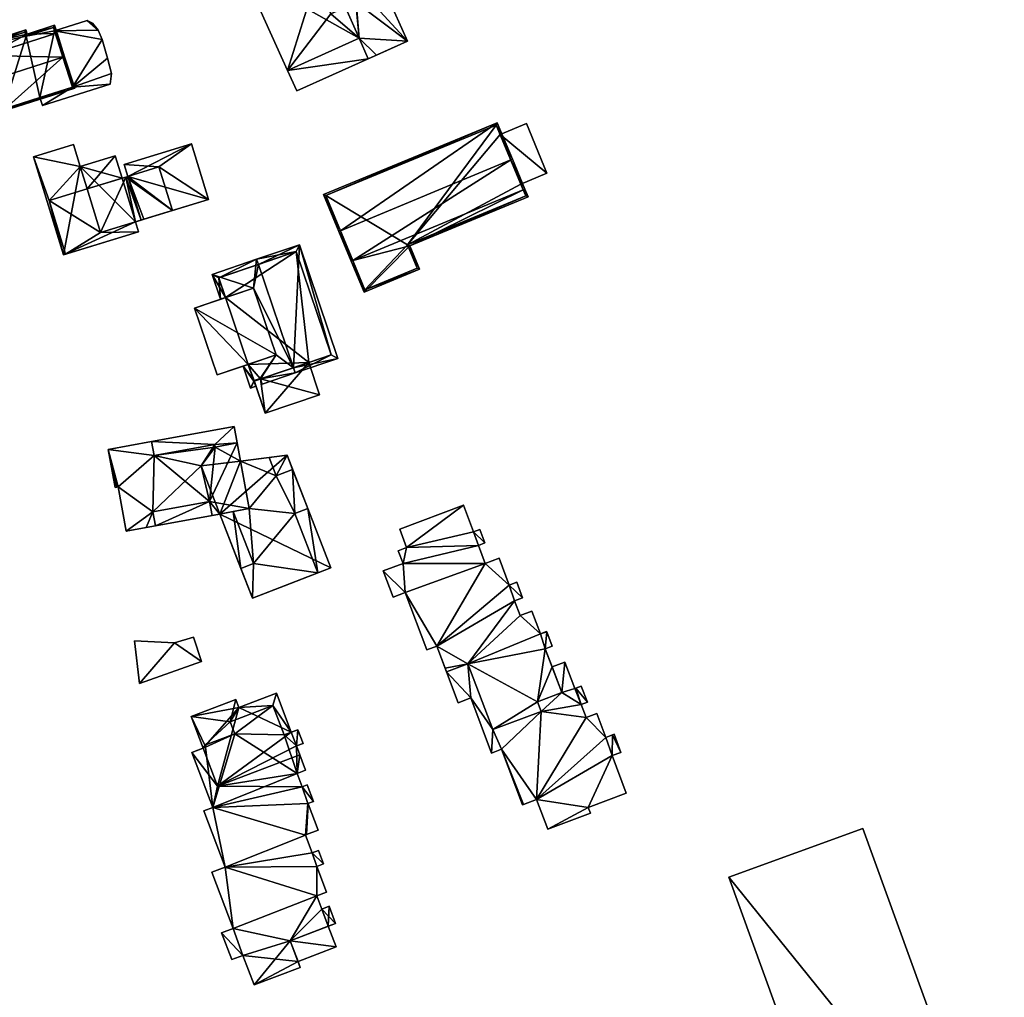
# Model space of a CAD drawing. Header units: inches. Extents: x 2685601 to 2690022, y 1235992 to 1239010.
# Tile 120 of 256: x 2685703 to 2685840, y 1237952 to 1238087. Entities that reach past the tile are written whole.
import ezdxf

# ---------------------------------------------------------------- set-up
doc = ezdxf.new("R2010")
doc.units = ezdxf.units.IN
doc.header["$MEASUREMENT"] = 0
for name, color, linetype in [('Gebaeude Einzelhaus', 10, 'Continuous'), ('Offenes Gebaeude', 10, 'Continuous'), ('Unterirdisches Gebaeude', 10, 'Continuous')]:
    doc.layers.add(name, color=color, linetype=linetype)

msp = doc.modelspace()

# ---------------------------------------------------------------- meshes
at = {"layer": 'Gebaeude Einzelhaus'}
mesh = msp.add_polyface(dxfattribs=at)
corners = [(2685744.233, 1238098.418, 455.638), (2685748.468, 1238103.321, 455.638), (2685743.11, 1238100.918, 455.638), (2685747.718, 1238094.428, 455.638), (2685756.955, 1238084.406, 455.638), (2685744.219, 1238092.858, 455.638), (2685734.19, 1238093.911, 455.638), (2685740.278, 1238080.344, 455.638), (2685746.316, 1238088.181, 455.638), (2685750.208, 1238084.799, 455.638), (2685751.485, 1238081.953, 455.638), (2685749.816, 1238089.751, 455.638), (2685749.816, 1238089.751, 458.036), (2685744.219, 1238092.858, 458.036), (2685746.316, 1238088.181, 458.036), (2685747.718, 1238094.428, 458.036), (2685734.19, 1238093.911, 452.928), (2685743.11, 1238100.918, 452.928), (2685733.068, 1238096.411, 452.928), (2685744.233, 1238098.418, 452.928), (2685740.278, 1238080.344, 452.761), (2685751.485, 1238081.953, 452.761), (2685750.208, 1238084.799, 452.761), (2685741.555, 1238077.496, 452.761), (2685748.468, 1238103.321, 443.724), (2685756.955, 1238084.406, 443.724), (2685743.11, 1238100.918, 443.724), (2685734.19, 1238093.911, 443.724), (2685740.278, 1238080.344, 443.724), (2685751.485, 1238081.953, 443.724), (2685752.642, 1238082.472, 443.724), (2685750.208, 1238084.799, 443.724), (2685744.233, 1238098.418, 443.724), (2685733.068, 1238096.411, 443.724), (2685741.555, 1238077.496, 443.724)]
mesh.append_faces([[corners[k] for k in face] for face in [(23, 21, 20), (20, 21, 22), (19, 17, 16), (16, 17, 18), (15, 13, 12), (12, 13, 14), (11, 4, 3), (9, 11, 8), (11, 9, 4), (4, 9, 10), (5, 7, 8), (8, 7, 9), (5, 6, 7), (3, 0, 5), (5, 0, 6), (1, 3, 4), (3, 1, 0), (0, 1, 2)]], dxfattribs={"color": 13})
mesh.append_faces([[corners[k] for k in face] for face in [(34, 28, 29), (29, 28, 31), (23, 29, 21), (23, 34, 29), (20, 34, 23), (20, 28, 34), (26, 27, 33), (26, 32, 27), (18, 27, 16), (18, 33, 27), (17, 26, 18), (18, 26, 33), (24, 32, 26), (30, 31, 25), (25, 31, 24), (24, 31, 32), (32, 31, 27), (27, 31, 28), (30, 29, 31), (21, 4, 10), (21, 25, 4), (21, 30, 25), (21, 29, 30), (10, 9, 21), (21, 9, 22), (20, 22, 7), (7, 22, 9), (20, 27, 28), (7, 16, 20), (20, 16, 27), (7, 6, 16), (6, 0, 16), (16, 0, 19), (0, 2, 19), (19, 2, 17), (1, 17, 2), (1, 24, 17), (17, 24, 26), (1, 4, 24), (24, 4, 25), (14, 5, 8), (14, 13, 5), (13, 3, 5), (13, 15, 3), (15, 11, 3), (15, 12, 11), (12, 8, 11), (12, 14, 8)]], dxfattribs={"color": 41})
mesh = msp.add_polyface(dxfattribs=at)
corners = [(2685710.415, 1238078.019, 457.06), (2685715.655, 1238078.444, 457.06), (2685715.83, 1238079.911, 457.06), (2685706.256, 1238075.456, 457.06), (2685715.309, 1238082.034, 457.06), (2685714.54, 1238084.636, 457.06), (2685707.93, 1238085.837, 457.06), (2685713.971, 1238085.924, 457.06), (2685712.904, 1238087.039, 457.06), (2685713.204, 1238086.881, 457.06), (2685712.454, 1238087.275, 457.06), (2685705.898, 1238076.583, 457.06), (2685715.83, 1238079.911, 449.434), (2685715.655, 1238078.444, 449.434), (2685715.309, 1238082.034, 449.434), (2685714.54, 1238084.636, 449.434), (2685713.971, 1238085.924, 449.434), (2685713.204, 1238086.881, 449.434), (2685712.904, 1238087.039, 449.434), (2685712.454, 1238087.275, 449.434), (2685707.93, 1238085.837, 449.434), (2685705.898, 1238076.583, 449.434), (2685706.256, 1238075.456, 449.434), (2685710.415, 1238078.019, 449.434)]
mesh.append_faces([[corners[k] for k in face] for face in [(3, 0, 11), (6, 7, 10), (10, 7, 8), (8, 7, 9), (0, 5, 6), (6, 5, 7), (0, 4, 5), (0, 2, 4), (3, 1, 0), (0, 1, 2)]], dxfattribs={"color": 13})
mesh.append_faces([[corners[k] for k in face] for face in [(23, 22, 21), (23, 13, 22), (23, 12, 13), (23, 14, 12), (20, 15, 23), (23, 15, 14), (17, 16, 18), (18, 16, 19), (19, 16, 20), (20, 16, 15), (1, 3, 13), (13, 3, 22), (22, 3, 21), (21, 3, 11), (6, 10, 20), (20, 10, 19), (10, 8, 19), (19, 8, 18), (8, 9, 18), (18, 9, 17), (9, 7, 17), (17, 7, 16), (7, 5, 16), (16, 5, 15), (5, 4, 15), (15, 4, 14), (4, 2, 14), (14, 2, 12), (2, 1, 12), (12, 1, 13)]], dxfattribs={"color": 41})
mesh = msp.add_polyface(dxfattribs=at)
corners = [(2685698.501, 1238082.41, 460.379), (2685699.304, 1238079.054, 464.028), (2685699.543, 1238079.13, 464.028), (2685698.261, 1238082.334, 460.379), (2685709.096, 1238082.167, 464.028), (2685708.054, 1238085.446, 460.379), (2685709.335, 1238082.243, 464.028), (2685708.293, 1238085.523, 460.379), (2685707.949, 1238086.603, 459.835), (2685704.136, 1238085.391, 459.835), (2685697.739, 1238083.981, 459.549), (2685703.955, 1238085.958, 459.549), (2685700.699, 1238074.668, 459.549), (2685710.729, 1238077.856, 459.549), (2685707.786, 1238086.289, 459.955), (2685703.793, 1238085.644, 459.669), (2685703.974, 1238085.078, 459.955), (2685698.053, 1238083.819, 459.669), (2685700.861, 1238074.981, 459.792), (2685710.415, 1238078.019, 459.793), (2685707.93, 1238085.837, 457.06), (2685707.786, 1238086.289, 449.434), (2685710.415, 1238078.019, 457.06), (2685707.93, 1238085.837, 449.434), (2685703.974, 1238085.078, 449.434), (2685703.793, 1238085.644, 449.434), (2685698.053, 1238083.819, 449.434), (2685700.861, 1238074.981, 449.434), (2685705.898, 1238076.583, 457.06), (2685705.898, 1238076.583, 449.434), (2685710.415, 1238078.019, 449.434)]
mesh.append_faces([[corners[k] for k in face] for face in [(19, 4, 6), (6, 4, 5), (18, 19, 13), (13, 19, 6), (12, 18, 13), (2, 18, 1), (1, 18, 12), (0, 2, 3), (17, 0, 3), (3, 2, 1), (10, 17, 3), (15, 17, 11), (11, 17, 10), (16, 15, 9), (14, 16, 9), (9, 15, 11), (8, 14, 9), (5, 14, 7), (6, 5, 7), (7, 14, 8), (4, 13, 6), (1, 12, 2), (2, 12, 4), (4, 12, 13), (0, 10, 3), (5, 9, 0), (0, 9, 10), (10, 9, 11), (5, 8, 9), (5, 7, 8), (5, 6, 7), (0, 4, 5), (5, 4, 6), (0, 2, 4), (3, 1, 0), (0, 1, 2)]], dxfattribs={"color": 13})
mesh.append_faces([[corners[k] for k in face] for face in [(24, 26, 25), (24, 27, 26), (24, 29, 27), (24, 23, 29), (29, 23, 30), (24, 21, 23), (19, 28, 22), (28, 27, 29), (19, 18, 28), (28, 18, 27), (0, 18, 2), (0, 27, 18), (0, 26, 27), (0, 17, 26), (17, 15, 26), (26, 15, 25), (15, 24, 25), (15, 16, 24), (16, 14, 24), (24, 14, 21), (21, 20, 23), (20, 5, 22), (22, 5, 19), (19, 5, 4), (21, 14, 20), (20, 14, 5)]], dxfattribs={"color": 41})
mesh = msp.add_polyface(dxfattribs=at)
corners = [(2685750.901, 1238049.528, 453.853), (2685758.614, 1238052.729, 453.853), (2685757.269, 1238055.97, 455.343), (2685772.993, 1238063.77, 455.844), (2685773.674, 1238062.779, 455.344), (2685749.335, 1238053.952, 455.844), (2685773.223, 1238063.866, 455.844), (2685749.105, 1238053.856, 455.844), (2685771.509, 1238067.998, 459.256), (2685771.278, 1238067.902, 459.256), (2685747.62, 1238058.084, 459.256), (2685747.39, 1238057.988, 459.256), (2685769.401, 1238073.074, 455.139), (2685745.256, 1238063.126, 455.089), (2685773.348, 1238062.914, 455.45), (2685769.266, 1238072.748, 455.326), (2685745.584, 1238062.99, 455.277), (2685751.036, 1238049.854, 453.959), (2685758.288, 1238052.864, 453.959), (2685756.943, 1238056.105, 455.449), (2685756.943, 1238056.105, 443.539), (2685758.288, 1238052.864, 443.539), (2685773.348, 1238062.914, 443.539), (2685769.808, 1238071.443, 450.377), (2685769.266, 1238072.748, 443.539), (2685772.664, 1238064.563, 450.377), (2685772.664, 1238064.563, 443.539), (2685769.808, 1238071.443, 443.539), (2685745.584, 1238062.99, 443.539), (2685751.036, 1238049.854, 443.539)]
mesh.append_faces([[corners[k] for k in face] for face in [(19, 14, 2), (18, 19, 2), (1, 17, 18), (1, 18, 2), (0, 17, 1), (5, 17, 7), (10, 5, 7), (7, 17, 0), (16, 10, 11), (11, 10, 7), (13, 16, 11), (15, 16, 12), (12, 16, 13), (9, 15, 8), (8, 15, 12), (3, 9, 6), (14, 3, 6), (6, 9, 8), (2, 14, 4), (4, 14, 6), (10, 13, 11), (8, 12, 9), (9, 12, 10), (10, 12, 13), (5, 11, 7), (5, 10, 11), (6, 9, 3), (3, 9, 5), (5, 9, 10), (6, 8, 9), (0, 5, 7), (3, 4, 6), (0, 2, 5), (5, 2, 3), (3, 2, 4), (0, 1, 2)]], dxfattribs={"color": 13})
mesh.append_faces([[corners[k] for k in face] for face in [(20, 26, 22), (20, 27, 26), (20, 24, 27), (20, 28, 24), (20, 29, 28), (20, 21, 29), (18, 17, 21), (21, 17, 29), (5, 29, 17), (5, 28, 29), (10, 16, 5), (5, 16, 28), (16, 24, 28), (16, 15, 24), (24, 23, 27), (25, 22, 26), (25, 14, 22), (23, 3, 25), (25, 3, 14), (24, 15, 23), (23, 15, 3), (3, 15, 9), (14, 19, 22), (22, 19, 20), (19, 18, 20), (20, 18, 21)]], dxfattribs={"color": 41})
mesh = msp.add_polyface(dxfattribs=at)
corners = [(2685776.306, 1238066.075, 450.377), (2685769.808, 1238071.443, 450.377), (2685772.664, 1238064.563, 450.377), (2685773.451, 1238072.956, 450.377), (2685769.808, 1238071.443, 443.539), (2685773.451, 1238072.956, 443.539), (2685772.664, 1238064.563, 443.539), (2685776.306, 1238066.075, 443.539)]
mesh.append_faces([[corners[k] for k in face] for face in [(3, 1, 0), (0, 1, 2)]], dxfattribs={"color": 13})
mesh.append_faces([[corners[k] for k in face] for face in [(4, 7, 6), (4, 5, 7), (3, 0, 5), (5, 0, 7), (7, 0, 6), (6, 0, 2), (1, 3, 4), (4, 3, 5)]], dxfattribs={"color": 41})
mesh = msp.add_polyface(dxfattribs=at)
corners = [(2685722.434, 1238066.936, 457.821), (2685726.934, 1238070.131, 457.821), (2685717.603, 1238067.269, 457.821), (2685729.299, 1238062.423, 457.821), (2685718.111, 1238065.61, 457.821), (2685724.29, 1238060.886, 457.821), (2685704.991, 1238068.343, 456.66), (2685711.483, 1238066.995, 456.66), (2685710.546, 1238070.046, 456.66), (2685707.191, 1238062.261, 456.66), (2685712.449, 1238063.874, 456.66), (2685716.36, 1238068.491, 456.66), (2685709.168, 1238054.728, 456.66), (2685709.473, 1238054.821, 456.66), (2685717.318, 1238065.368, 456.66), (2685718.111, 1238065.61, 460.975), (2685724.29, 1238060.886, 460.975), (2685722.434, 1238066.936, 460.975), (2685717.831, 1238065.525, 460.975), (2685714.305, 1238057.823, 460.975), (2685712.449, 1238063.874, 460.975), (2685714.305, 1238057.823, 459.979), (2685707.191, 1238062.261, 459.979), (2685709.473, 1238054.821, 459.979), (2685712.449, 1238063.874, 459.979), (2685719.6, 1238057.928, 459.979), (2685719.174, 1238059.316, 459.979), (2685717.603, 1238067.269, 448.985), (2685718.111, 1238065.61, 448.985), (2685719.968, 1238059.56, 457.821), (2685719.968, 1238059.56, 448.985), (2685720.321, 1238059.668, 448.985), (2685720.321, 1238059.668, 457.821), (2685729.299, 1238062.423, 448.985), (2685726.934, 1238070.131, 448.985), (2685711.483, 1238066.995, 448.985), (2685716.36, 1238068.491, 448.985), (2685710.546, 1238070.046, 448.985), (2685704.991, 1238068.343, 448.985), (2685709.168, 1238054.728, 448.985), (2685719.6, 1238057.928, 448.985), (2685719.6, 1238057.928, 456.66), (2685717.318, 1238065.368, 448.985), (2685719.174, 1238059.316, 456.66), (2685719.174, 1238059.316, 448.985), (2685717.831, 1238065.525, 448.985), (2685719.174, 1238059.317, 459.979)]
mesh.append_faces([[corners[k] for k in face] for face in [(21, 25, 26), (21, 23, 25), (24, 22, 21), (21, 22, 23), (19, 18, 20), (19, 16, 18), (18, 16, 15), (15, 16, 17), (11, 10, 14), (9, 12, 13), (9, 6, 12), (11, 7, 10), (10, 7, 9), (9, 7, 6), (6, 7, 8), (3, 0, 5), (0, 2, 4), (3, 1, 0), (0, 1, 2)]], dxfattribs={"color": 13})
mesh.append_faces([[corners[k] for k in face] for face in [(13, 23, 9), (9, 23, 22), (9, 24, 10), (9, 22, 24), (25, 43, 26), (25, 41, 43), (13, 41, 23), (23, 41, 25), (44, 45, 30), (30, 45, 28), (44, 42, 45), (17, 16, 0), (0, 16, 5), (16, 32, 5), (29, 43, 30), (30, 43, 44), (16, 46, 32), (32, 46, 29), (29, 46, 43), (16, 19, 46), (46, 19, 21), (19, 20, 21), (21, 20, 24), (24, 14, 10), (14, 45, 42), (24, 18, 14), (14, 18, 45), (24, 20, 18), (18, 4, 45), (45, 4, 28), (18, 15, 4), (4, 17, 0), (4, 15, 17), (44, 35, 42), (42, 35, 36), (35, 38, 37), (40, 39, 44), (44, 39, 35), (35, 39, 38), (41, 40, 43), (43, 40, 44), (14, 42, 11), (11, 42, 36), (13, 40, 41), (12, 39, 13), (13, 39, 40), (12, 6, 39), (39, 6, 38), (6, 8, 38), (38, 8, 37), (8, 7, 37), (37, 7, 35), (7, 11, 35), (35, 11, 36), (28, 31, 30), (28, 33, 31), (28, 34, 33), (28, 27, 34), (2, 1, 27), (27, 1, 34), (1, 3, 34), (34, 3, 33), (5, 33, 3), (5, 31, 33), (5, 32, 31), (29, 31, 32), (29, 30, 31), (28, 4, 27), (27, 4, 2)]], dxfattribs={"color": 41})
mesh = msp.add_polyface(dxfattribs=at)
corners = [(2685735.158, 1238036.229, 455.201), (2685735.895, 1238036.479, 455.734), (2685735.654, 1238037.19, 455.734), (2685735.629, 1238037.266, 455.735), (2685734.835, 1238039.51, 455.714), (2685736.498, 1238037.562, 456.363), (2685734.125, 1238039.269, 455.201), (2685738.713, 1238040.827, 458.519), (2685736.524, 1238037.485, 456.363), (2685741.353, 1238038.334, 459.681), (2685736.765, 1238036.775, 456.363), (2685741.112, 1238039.044, 459.681), (2685735.556, 1238050.121, 458.519), (2685736.235, 1238053.396, 459.681), (2685735.994, 1238054.106, 459.681), (2685729.799, 1238052.001, 455.201), (2685731.677, 1238048.804, 455.714), (2685730.967, 1238048.562, 455.201), (2685747.289, 1238040.35, 455.366), (2685741.93, 1238056.123, 455.366), (2685730.75, 1238051.533, 455.714), (2685735.626, 1238037.18, 455.714), (2685746.338, 1238040.819, 455.882), (2685741.461, 1238055.171, 455.882), (2685741.461, 1238055.171, 448.239), (2685746.338, 1238040.819, 448.239), (2685730.75, 1238051.533, 448.239), (2685731.677, 1238048.804, 448.239), (2685734.835, 1238039.51, 448.239), (2685735.626, 1238037.18, 448.239), (2685735.654, 1238037.19, 448.239), (2685743.224, 1238039.761, 456.363), (2685743.224, 1238039.761, 448.239)]
mesh.append_faces([[corners[k] for k in face] for face in [(19, 23, 14), (14, 23, 13), (9, 22, 18), (18, 22, 19), (19, 22, 23), (9, 11, 22), (11, 9, 8), (8, 9, 10), (21, 6, 4), (21, 0, 6), (21, 1, 0), (21, 2, 1), (14, 20, 15), (15, 20, 17), (17, 20, 16), (14, 13, 20), (11, 19, 13), (13, 19, 14), (9, 18, 11), (11, 18, 19), (12, 15, 16), (16, 15, 17), (12, 14, 15), (12, 13, 14), (7, 11, 12), (12, 11, 13), (7, 8, 11), (11, 8, 9), (9, 8, 10), (4, 5, 7), (7, 5, 8), (0, 3, 6), (6, 3, 4), (4, 3, 5), (0, 2, 3), (0, 1, 2)]], dxfattribs={"color": 13})
mesh.append_faces([[corners[k] for k in face] for face in [(24, 27, 26), (28, 30, 29), (24, 32, 27), (27, 32, 28), (28, 32, 30), (24, 25, 32), (31, 11, 8), (25, 22, 32), (32, 22, 31), (31, 22, 11), (21, 30, 2), (21, 29, 30), (29, 21, 28), (28, 21, 4), (26, 27, 20), (20, 27, 16), (20, 24, 26), (13, 23, 20), (20, 23, 24), (23, 22, 24), (24, 22, 25)]], dxfattribs={"color": 41})
mesh = msp.add_polyface(dxfattribs=at)
corners = [(2685738.713, 1238040.827, 458.519), (2685727.378, 1238047.343, 458.519), (2685730.535, 1238038.049, 458.519), (2685735.556, 1238050.121, 458.519), (2685731.677, 1238048.804, 455.714), (2685727.378, 1238047.343, 448.239), (2685731.677, 1238048.804, 448.239), (2685730.535, 1238038.049, 448.239), (2685734.835, 1238039.51, 455.714), (2685734.835, 1238039.51, 448.239)]
mesh.append_faces([[corners[k] for k in face] for face in [(3, 1, 0), (0, 1, 2)]], dxfattribs={"color": 13})
mesh.append_faces([[corners[k] for k in face] for face in [(6, 9, 5), (5, 9, 7), (8, 7, 9), (0, 2, 8), (8, 2, 7), (2, 1, 7), (7, 1, 5), (5, 4, 6), (5, 1, 4), (4, 1, 3)]], dxfattribs={"color": 41})
mesh = msp.add_polyface(dxfattribs=at)
corners = [(2685736.524, 1238037.485, 456.363), (2685737.173, 1238032.718, 456.363), (2685744.743, 1238035.29, 456.363), (2685735.628, 1238037.266, 456.363), (2685743.224, 1238039.761, 456.363), (2685736.498, 1238037.562, 456.363), (2685744.743, 1238035.29, 448.239), (2685743.224, 1238039.761, 448.239), (2685735.629, 1238037.266, 455.735), (2685735.654, 1238037.19, 455.734), (2685737.173, 1238032.718, 448.239), (2685735.654, 1238037.19, 448.239)]
mesh.append_faces([[corners[k] for k in face] for face in [(3, 0, 5), (0, 2, 4), (3, 1, 0), (0, 1, 2)]], dxfattribs={"color": 13})
mesh.append_faces([[corners[k] for k in face] for face in [(11, 7, 10), (10, 7, 6), (2, 1, 6), (6, 1, 10), (10, 9, 11), (9, 3, 8), (10, 1, 9), (9, 1, 3), (5, 8, 3), (2, 6, 4), (4, 6, 7)]], dxfattribs={"color": 41})
mesh = msp.add_polyface(dxfattribs=at)
corners = [(2685732.753, 1238019.081, 459.181), (2685733.8, 1238011.168, 459.181), (2685735.556, 1238011.849, 459.181), (2685730.867, 1238018.733, 459.181), (2685744.501, 1238010.553, 459.181), (2685746.285, 1238011.244, 459.181), (2685743.09, 1238019.484, 459.181), (2685741.306, 1238018.793, 459.181), (2685738.706, 1238024.044, 459.181), (2685740.98, 1238024.925, 459.181), (2685740.21, 1238026.911, 459.181), (2685737.718, 1238026.596, 459.181), (2685715.384, 1238027.69, 462.415), (2685716.351, 1238022.434, 462.415), (2685716.576, 1238022.475, 462.415), (2685716.759, 1238022.509, 462.415), (2685721.596, 1238019.038, 462.415), (2685717.894, 1238016.345, 462.415), (2685721.746, 1238026.853, 462.415), (2685721.954, 1238017.093, 462.415), (2685729.461, 1238020.485, 462.415), (2685734.969, 1238019.489, 462.415), (2685729.819, 1238018.54, 462.415), (2685733.293, 1238028.598, 462.415), (2685730.241, 1238028.035, 462.415), (2685730.174, 1238028.404, 462.415), (2685721.389, 1238028.795, 462.415), (2685729.461, 1238020.485, 459.596), (2685721.596, 1238019.038, 459.596), (2685721.954, 1238017.093, 459.596), (2685729.819, 1238018.54, 459.596), (2685735.556, 1238011.849, 461.891), (2685733.8, 1238011.168, 461.891), (2685735.406, 1238007.026, 461.891), (2685744.501, 1238010.553, 461.891), (2685741.306, 1238018.793, 461.891), (2685740.98, 1238024.925, 461.891), (2685743.09, 1238019.484, 461.891), (2685738.706, 1238024.044, 461.891), (2685734.969, 1238019.489, 461.891), (2685733.754, 1238026.095, 461.891), (2685737.718, 1238026.596, 461.891), (2685732.753, 1238019.081, 461.891), (2685733.293, 1238028.598, 459.596), (2685730.174, 1238028.404, 459.596), (2685730.241, 1238028.035, 459.596), (2685732.868, 1238030.908, 459.596), (2685721.389, 1238028.795, 459.596), (2685721.746, 1238026.853, 459.596), (2685730.867, 1238018.733, 449.296), (2685735.406, 1238007.026, 449.296), (2685735.406, 1238007.026, 459.181), (2685739.862, 1238008.754, 459.181), (2685746.285, 1238011.244, 449.296), (2685740.21, 1238026.911, 449.296), (2685733.754, 1238026.095, 449.296), (2685733.754, 1238026.095, 459.181), (2685728.281, 1238025.403, 449.296), (2685716.576, 1238022.475, 449.296), (2685716.351, 1238022.434, 449.296), (2685716.759, 1238022.509, 449.296), (2685717.894, 1238016.345, 449.296), (2685720.658, 1238016.854, 449.296), (2685721.954, 1238017.093, 449.296), (2685729.819, 1238018.54, 449.296), (2685733.293, 1238028.598, 449.296), (2685721.389, 1238028.795, 449.296), (2685715.384, 1238027.69, 449.296), (2685721.596, 1238019.038, 449.296), (2685721.746, 1238026.853, 449.296), (2685730.174, 1238028.404, 449.296), (2685730.241, 1238028.035, 449.296), (2685729.461, 1238020.485, 449.296), (2685732.868, 1238030.908, 449.296)]
mesh.append_faces([[corners[k] for k in face] for face in [(48, 44, 47), (47, 44, 46), (46, 44, 43), (43, 44, 45), (31, 39, 42), (39, 38, 40), (40, 38, 41), (31, 35, 39), (39, 35, 38), (38, 35, 36), (36, 35, 37), (31, 34, 35), (31, 33, 34), (31, 32, 33), (27, 29, 30), (27, 28, 29), (12, 18, 26), (18, 24, 25), (18, 20, 24), (24, 20, 23), (23, 20, 21), (21, 20, 22), (18, 16, 20), (16, 17, 19), (12, 15, 18), (18, 15, 16), (16, 15, 17), (12, 14, 15), (12, 13, 14), (8, 10, 11), (8, 9, 10), (4, 6, 7), (4, 5, 6), (3, 1, 0), (0, 1, 2)]], dxfattribs={"color": 13})
mesh.append_faces([[corners[k] for k in face] for face in [(66, 70, 69), (70, 65, 71), (66, 73, 70), (70, 73, 65), (43, 65, 46), (46, 65, 73), (46, 73, 47), (47, 73, 66), (32, 31, 1), (1, 31, 2), (31, 42, 2), (2, 42, 0), (41, 11, 40), (40, 11, 56), (41, 38, 11), (11, 38, 8), (38, 36, 8), (8, 36, 9), (37, 6, 36), (36, 6, 9), (37, 35, 6), (6, 35, 7), (35, 34, 7), (7, 34, 4), (33, 52, 34), (34, 52, 4), (33, 51, 52), (32, 51, 33), (32, 1, 51), (63, 72, 64), (63, 68, 72), (64, 30, 63), (63, 30, 29), (62, 68, 63), (72, 49, 64), (68, 57, 72), (72, 57, 49), (57, 71, 55), (55, 71, 65), (57, 70, 71), (68, 69, 57), (57, 69, 70), (69, 67, 66), (67, 58, 59), (68, 60, 69), (69, 60, 67), (67, 60, 58), (62, 61, 68), (68, 61, 60), (13, 12, 59), (59, 12, 67), (47, 12, 26), (47, 67, 12), (47, 66, 67), (48, 47, 18), (18, 47, 26), (18, 25, 48), (48, 25, 44), (45, 44, 24), (24, 44, 25), (24, 23, 45), (45, 23, 43), (40, 21, 39), (40, 23, 21), (56, 43, 40), (40, 43, 23), (55, 65, 56), (56, 65, 43), (42, 3, 0), (3, 64, 49), (3, 30, 64), (42, 22, 3), (3, 22, 30), (39, 21, 42), (42, 21, 22), (22, 20, 30), (30, 20, 27), (20, 16, 27), (27, 16, 28), (29, 28, 19), (19, 28, 16), (17, 29, 19), (29, 62, 63), (17, 61, 29), (29, 61, 62), (17, 15, 61), (61, 15, 60), (15, 14, 60), (60, 14, 58), (14, 13, 58), (58, 13, 59), (55, 49, 57), (49, 53, 50), (55, 54, 49), (49, 54, 53), (11, 55, 56), (11, 54, 55), (11, 10, 54), (6, 54, 9), (9, 54, 10), (6, 53, 54), (6, 5, 53), (52, 53, 4), (4, 53, 5), (52, 50, 53), (52, 51, 50), (1, 50, 51), (1, 49, 50), (1, 3, 49)]], dxfattribs={"color": 41})
mesh = msp.add_polyface(dxfattribs=at)
corners = [(2685753.568, 1238010.834, 463.028), (2685754.939, 1238007.2, 463.028), (2685756.616, 1238007.833, 463.028), (2685761.006, 1238000.395, 463.028), (2685759.623, 1237999.873, 463.028), (2685767.721, 1238011.884, 463.028), (2685756.328, 1238011.876, 463.028), (2685765.333, 1237997.919, 463.028), (2685762.365, 1237996.799, 463.028), (2685771.804, 1238006.691, 463.028), (2685771.078, 1238008.858, 463.028), (2685775.013, 1237992.658, 463.028), (2685768.781, 1237988.786, 463.028), (2685776.076, 1238000.014, 463.028), (2685775.39, 1238002.113, 463.028), (2685772.579, 1238004.64, 463.028), (2685775.514, 1237991.329, 463.028), (2685778.374, 1237993.928, 463.028), (2685776.283, 1238002.376, 463.028), (2685777.038, 1238000.378, 463.028), (2685776.259, 1238002.44, 463.028), (2685774.204, 1238005.253, 463.028), (2685772.929, 1238007.116, 463.028), (2685772.123, 1238009.253, 463.028), (2685769.659, 1238012.616, 463.028), (2685766.783, 1238014.37, 463.028), (2685766.106, 1238016.27, 463.028), (2685767.686, 1238014.713, 463.028), (2685756.824, 1238014.08, 463.028), (2685766.975, 1238016.598, 463.028), (2685764.718, 1238019.95, 463.028), (2685755.869, 1238016.609, 463.028), (2685755.661, 1238013.641, 463.028), (2685770.008, 1237986.071, 460.374), (2685775.514, 1237991.329, 460.374), (2685768.781, 1237988.786, 460.374), (2685774.861, 1237979.071, 460.374), (2685781.726, 1237990.461, 460.374), (2685781.035, 1237992.293, 460.374), (2685778.374, 1237993.928, 460.374), (2685775.013, 1237992.658, 460.374), (2685765.719, 1237993.194, 460.374), (2685765.333, 1237997.919, 460.374), (2685768.608, 1237985.543, 460.374), (2685762.364, 1237996.799, 460.374), (2685763.975, 1237992.535, 460.374), (2685773.039, 1237978.383, 460.374), (2685772.926, 1237978.34, 460.374), (2685782.028, 1237977.984, 460.374), (2685776.418, 1237974.948, 460.374), (2685785.353, 1237985.175, 460.374), (2685784.466, 1237987.705, 460.374), (2685782.33, 1237977.18, 460.374), (2685787.314, 1237979.98, 460.374), (2685785.422, 1237988.066, 460.374), (2685786.56, 1237985.633, 460.374), (2685785.614, 1237988.138, 460.374), (2685783.214, 1237991.023, 460.374), (2685780.326, 1237994.566, 460.374), (2685781.913, 1237992.625, 460.374), (2685780.153, 1237994.5, 460.374), (2685781.073, 1237994.848, 460.374), (2685778.774, 1237998.153, 460.374), (2685777.028, 1237997.493, 460.374), (2685776.259, 1238002.44, 446.49), (2685776.283, 1238002.376, 446.49), (2685775.39, 1238002.113, 446.49), (2685774.204, 1238005.253, 446.49), (2685772.579, 1238004.64, 446.49), (2685771.804, 1238006.691, 446.49), (2685772.929, 1238007.116, 446.49), (2685772.123, 1238009.253, 446.49), (2685771.078, 1238008.858, 446.49), (2685769.659, 1238012.616, 446.49), (2685767.721, 1238011.884, 446.49), (2685766.783, 1238014.37, 446.49), (2685767.686, 1238014.713, 446.49), (2685766.975, 1238016.598, 446.49), (2685766.106, 1238016.27, 446.49), (2685764.718, 1238019.95, 446.49), (2685755.869, 1238016.609, 446.49), (2685756.824, 1238014.08, 446.49), (2685755.661, 1238013.641, 446.49), (2685756.328, 1238011.876, 446.49), (2685753.568, 1238010.834, 446.49), (2685754.939, 1238007.2, 446.49), (2685756.616, 1238007.833, 446.49), (2685759.623, 1237999.873, 446.49), (2685761.006, 1238000.395, 446.49), (2685762.166, 1237997.324, 446.49), (2685762.364, 1237996.799, 446.49), (2685776.076, 1238000.014, 446.49), (2685777.028, 1237997.493, 446.49), (2685777.038, 1238000.378, 446.49), (2685765.333, 1237997.919, 446.49), (2685775.013, 1237992.658, 446.49), (2685778.374, 1237993.928, 446.49), (2685768.781, 1237988.786, 446.49), (2685775.514, 1237991.329, 446.49), (2685781.726, 1237990.461, 446.49), (2685783.214, 1237991.023, 446.49), (2685781.035, 1237992.293, 446.49), (2685781.913, 1237992.625, 446.49), (2685781.073, 1237994.848, 446.49), (2685780.326, 1237994.566, 446.49), (2685780.153, 1237994.5, 446.49), (2685778.774, 1237998.153, 446.49), (2685763.975, 1237992.535, 446.49), (2685765.719, 1237993.194, 446.49), (2685768.608, 1237985.543, 446.49), (2685770.008, 1237986.071, 446.49), (2685772.926, 1237978.34, 446.49), (2685773.039, 1237978.383, 446.49), (2685774.861, 1237979.071, 446.49), (2685776.418, 1237974.948, 446.49), (2685782.33, 1237977.18, 446.49), (2685782.028, 1237977.984, 446.49), (2685787.314, 1237979.98, 446.49), (2685785.353, 1237985.175, 446.49), (2685786.56, 1237985.633, 446.49), (2685785.614, 1237988.138, 446.49), (2685785.422, 1237988.066, 446.49), (2685784.466, 1237987.705, 446.49)]
mesh.append_faces([[corners[k] for k in face] for face in [(39, 62, 63), (39, 60, 62), (58, 59, 61), (39, 38, 60), (60, 38, 58), (58, 38, 59), (37, 51, 57), (54, 55, 56), (51, 50, 54), (54, 50, 55), (50, 48, 53), (48, 49, 52), (37, 36, 51), (51, 36, 50), (50, 36, 48), (48, 36, 49), (36, 33, 46), (46, 33, 47), (41, 44, 45), (41, 42, 44), (33, 35, 43), (43, 35, 41), (41, 35, 42), (40, 34, 39), (39, 34, 38), (38, 34, 37), (37, 34, 36), (36, 34, 33), (33, 34, 35), (6, 28, 32), (28, 30, 31), (28, 26, 30), (26, 27, 29), (6, 25, 28), (28, 25, 26), (26, 25, 27), (6, 5, 25), (5, 10, 24), (10, 22, 23), (10, 9, 22), (15, 14, 21), (14, 18, 20), (14, 13, 18), (18, 13, 19), (13, 11, 17), (11, 12, 16), (9, 7, 15), (15, 7, 14), (14, 7, 13), (13, 7, 11), (11, 7, 12), (5, 3, 10), (10, 3, 9), (9, 3, 7), (7, 3, 8), (0, 2, 6), (6, 2, 5), (5, 2, 3), (3, 2, 4), (0, 1, 2)]], dxfattribs={"color": 13})
mesh.append_faces([[corners[k] for k in face] for face in [(122, 99, 100), (101, 104, 102), (102, 104, 103), (101, 105, 104), (101, 96, 105), (105, 96, 106), (106, 96, 92), (99, 98, 101), (101, 98, 96), (96, 98, 95), (97, 108, 94), (94, 108, 90), (90, 108, 107), (97, 109, 108), (98, 110, 97), (97, 110, 109), (110, 112, 111), (122, 113, 99), (99, 113, 98), (98, 113, 110), (110, 113, 112), (113, 116, 114), (114, 116, 115), (121, 118, 122), (122, 118, 113), (113, 118, 116), (116, 118, 117), (120, 119, 121), (121, 119, 118), (57, 51, 100), (100, 51, 122), (51, 54, 122), (122, 54, 121), (54, 56, 121), (121, 56, 120), (56, 55, 120), (120, 55, 119), (55, 50, 119), (119, 50, 118), (50, 53, 118), (118, 53, 117), (53, 48, 117), (117, 48, 116), (48, 52, 116), (116, 52, 115), (52, 49, 115), (115, 49, 114), (49, 36, 114), (114, 36, 113), (36, 46, 113), (113, 46, 112), (46, 47, 112), (112, 47, 111), (47, 33, 111), (111, 33, 110), (33, 43, 110), (110, 43, 109), (43, 41, 109), (109, 41, 108), (41, 45, 108), (108, 45, 107), (90, 107, 44), (44, 107, 45), (106, 92, 62), (62, 92, 63), (62, 60, 106), (106, 60, 105), (60, 58, 105), (105, 58, 104), (58, 61, 104), (104, 61, 103), (61, 59, 103), (103, 59, 102), (59, 38, 102), (102, 38, 101), (38, 37, 101), (101, 37, 99), (37, 57, 99), (99, 57, 100), (94, 95, 97), (97, 95, 98), (95, 92, 96), (94, 91, 95), (95, 91, 92), (91, 65, 93), (94, 66, 91), (91, 66, 65), (65, 66, 64), (94, 68, 66), (66, 68, 67), (94, 69, 68), (69, 72, 70), (70, 72, 71), (72, 74, 73), (75, 78, 76), (76, 78, 77), (75, 81, 78), (78, 81, 79), (79, 81, 80), (74, 83, 75), (75, 83, 81), (81, 83, 82), (74, 86, 83), (83, 86, 84), (84, 86, 85), (94, 88, 69), (69, 88, 72), (72, 88, 74), (74, 88, 86), (86, 88, 87), (94, 89, 88), (94, 90, 89), (18, 19, 65), (65, 19, 93), (19, 13, 93), (93, 13, 91), (91, 63, 92), (63, 17, 39), (91, 13, 63), (63, 13, 17), (40, 39, 11), (11, 39, 17), (34, 40, 16), (16, 40, 11), (16, 12, 34), (34, 12, 35), (12, 7, 35), (35, 7, 42), (7, 8, 42), (42, 8, 44), (3, 44, 8), (44, 89, 90), (3, 88, 44), (44, 88, 89), (3, 4, 88), (88, 4, 87), (4, 2, 87), (87, 2, 86), (2, 1, 86), (86, 1, 85), (1, 0, 85), (85, 0, 84), (0, 6, 84), (84, 6, 83), (6, 32, 83), (83, 32, 82), (32, 28, 82), (82, 28, 81), (28, 31, 81), (81, 31, 80), (31, 30, 80), (80, 30, 79), (30, 26, 79), (79, 26, 78), (26, 29, 78), (78, 29, 77), (29, 27, 77), (77, 27, 76), (27, 25, 76), (76, 25, 75), (25, 5, 75), (75, 5, 74), (5, 24, 74), (74, 24, 73), (24, 10, 73), (73, 10, 72), (10, 23, 72), (72, 23, 71), (23, 22, 71), (71, 22, 70), (22, 9, 70), (70, 9, 69), (9, 15, 69), (69, 15, 68), (15, 21, 68), (68, 21, 67), (21, 14, 67), (67, 14, 66), (14, 20, 66), (66, 20, 64), (20, 18, 64), (64, 18, 65)]], dxfattribs={"color": 41})
mesh = msp.add_polyface(dxfattribs=at)
corners = [(2685733.52, 1237991.879, 463.129), (2685732.303, 1237989.886, 463.129), (2685738.245, 1237992.143, 463.129), (2685733.109, 1237992.961, 463.129), (2685726.894, 1237990.601, 463.129), (2685728.79, 1237986.618, 463.129), (2685732.945, 1237988.195, 463.129), (2685740.799, 1237988.43, 463.129), (2685739.799, 1237988.05, 463.129), (2685738.738, 1237993.86, 463.129), (2685728.559, 1237986.215, 463.129), (2685728.895, 1237986.343, 463.129), (2685734.073, 1237957.435, 464.954), (2685731.131, 1237960.584, 464.954), (2685732.546, 1237956.855, 464.954), (2685732.734, 1237961.193, 464.954), (2685740.65, 1237959.474, 464.954), (2685735.63, 1237953.33, 464.954), (2685742.056, 1237955.77, 464.954), (2685745.025, 1237963.865, 464.954), (2685746.95, 1237961.866, 464.954), (2685744.33, 1237965.695, 464.954), (2685746.044, 1237964.251, 464.954), (2685744.34, 1237969.795, 464.954), (2685745.7, 1237966.215, 464.954), (2685731.643, 1237969.679, 464.954), (2685743.7, 1237971.669, 464.954), (2685745.285, 1237970.154, 464.954), (2685744.583, 1237972.004, 464.954), (2685742.758, 1237974.151, 464.954), (2685743.137, 1237978.505, 464.954), (2685742.912, 1237974.209, 464.954), (2685743.123, 1237978.541, 464.954), (2685729.92, 1237977.969, 464.954), (2685744.534, 1237974.826, 464.954), (2685742.304, 1237980.844, 464.954), (2685743.869, 1237978.825, 464.954), (2685743.001, 1237981.109, 464.954), (2685741.598, 1237982.703, 464.954), (2685741.524, 1237986.523, 464.954), (2685742.801, 1237983.16, 464.954), (2685739.799, 1237988.05, 464.954), (2685732.945, 1237988.195, 464.954), (2685741.734, 1237988.785, 464.954), (2685742.459, 1237986.878, 464.954), (2685738.245, 1237992.143, 464.954), (2685732.303, 1237989.886, 464.954), (2685728.895, 1237986.343, 464.954), (2685728.79, 1237986.618, 464.954), (2685727.013, 1237985.628, 464.954), (2685728.674, 1237977.496, 464.954), (2685729.78, 1237968.973, 464.954), (2685740.65, 1237959.474, 462.798), (2685741.74, 1237956.602, 462.798), (2685747.021, 1237958.608, 462.798), (2685745.931, 1237961.479, 462.798), (2685733.109, 1237992.961, 448.665), (2685733.52, 1237991.879, 448.665), (2685726.894, 1237990.601, 448.665), (2685728.559, 1237986.215, 448.665), (2685738.738, 1237993.86, 448.665), (2685740.799, 1237988.43, 448.665), (2685741.991, 1237985.29, 463.129), (2685741.524, 1237986.523, 448.665), (2685741.524, 1237986.523, 463.129), (2685741.992, 1237985.29, 448.665), (2685730.559, 1237980.949, 448.665), (2685744.583, 1237972.004, 448.665), (2685745.285, 1237970.154, 448.665), (2685743.7, 1237971.669, 448.665), (2685742.758, 1237974.151, 448.665), (2685742.912, 1237974.209, 448.665), (2685744.534, 1237974.826, 448.665), (2685743.137, 1237978.505, 448.665), (2685743.123, 1237978.541, 448.665), (2685743.869, 1237978.825, 448.665), (2685743.001, 1237981.109, 448.665), (2685742.304, 1237980.844, 448.665), (2685741.598, 1237982.703, 448.665), (2685742.801, 1237983.16, 448.665), (2685742.459, 1237986.878, 448.665), (2685741.734, 1237988.785, 448.665), (2685727.013, 1237985.628, 448.665), (2685729.92, 1237977.969, 448.665), (2685728.674, 1237977.496, 448.665), (2685731.643, 1237969.679, 448.665), (2685729.78, 1237968.973, 448.665), (2685732.734, 1237961.193, 448.665), (2685731.131, 1237960.584, 448.665), (2685732.546, 1237956.855, 448.665), (2685734.073, 1237957.435, 448.665), (2685735.63, 1237953.33, 448.665), (2685742.056, 1237955.77, 448.665), (2685741.74, 1237956.601, 448.665), (2685746.95, 1237961.866, 448.665), (2685745.931, 1237961.479, 448.665), (2685746.044, 1237964.251, 448.665), (2685745.025, 1237963.865, 448.665), (2685744.33, 1237965.695, 448.665), (2685745.7, 1237966.215, 448.665), (2685744.34, 1237969.795, 448.665), (2685740.65, 1237959.474, 448.665), (2685747.021, 1237958.608, 448.665)]
mesh.append_faces([[corners[k] for k in face] for face in [(52, 54, 55), (52, 53, 54), (15, 25, 51), (25, 33, 50), (33, 47, 49), (33, 42, 47), (47, 42, 48), (42, 45, 46), (42, 41, 45), (41, 39, 43), (43, 39, 44), (33, 38, 42), (42, 38, 41), (41, 38, 39), (39, 38, 40), (33, 35, 38), (35, 36, 37), (33, 32, 35), (35, 32, 36), (30, 31, 34), (25, 29, 33), (33, 29, 32), (32, 29, 30), (30, 29, 31), (25, 26, 29), (26, 27, 28), (25, 23, 26), (26, 23, 27), (15, 21, 25), (25, 21, 23), (23, 21, 24), (19, 20, 22), (15, 16, 21), (21, 16, 19), (19, 16, 20), (16, 17, 18), (15, 12, 16), (16, 12, 17), (15, 13, 12), (12, 13, 14), (5, 10, 11), (5, 4, 10), (0, 2, 9), (9, 2, 7), (7, 2, 8), (6, 1, 5), (5, 1, 4), (4, 1, 3), (3, 1, 0), (0, 1, 2)]], dxfattribs={"color": 13})
mesh.append_faces([[corners[k] for k in face] for face in [(93, 101, 102), (102, 101, 95), (102, 53, 93), (102, 54, 53), (54, 102, 55), (55, 102, 95), (95, 96, 94), (95, 97, 96), (98, 100, 99), (100, 69, 68), (68, 69, 67), (70, 73, 71), (71, 73, 72), (70, 74, 73), (74, 77, 75), (75, 77, 76), (80, 63, 81), (81, 63, 61), (78, 65, 79), (77, 66, 78), (78, 66, 65), (66, 82, 59), (70, 83, 74), (74, 83, 77), (77, 83, 66), (66, 83, 82), (98, 85, 100), (100, 85, 69), (69, 85, 70), (70, 85, 83), (83, 85, 84), (98, 87, 85), (85, 87, 86), (87, 90, 88), (88, 90, 89), (90, 93, 91), (91, 93, 92), (95, 101, 97), (97, 101, 98), (98, 101, 87), (87, 101, 90), (90, 101, 93), (27, 23, 68), (68, 23, 100), (23, 24, 100), (100, 24, 99), (24, 21, 99), (99, 21, 98), (19, 97, 21), (21, 97, 98), (96, 97, 22), (22, 97, 19), (22, 20, 96), (96, 20, 94), (94, 55, 95), (55, 16, 52), (94, 20, 55), (55, 20, 16), (16, 53, 52), (53, 92, 93), (16, 18, 53), (53, 18, 92), (18, 17, 92), (92, 17, 91), (17, 12, 91), (91, 12, 90), (12, 14, 90), (90, 14, 89), (14, 13, 89), (89, 13, 88), (13, 15, 88), (88, 15, 87), (15, 51, 87), (87, 51, 86), (51, 25, 86), (86, 25, 85), (25, 50, 85), (85, 50, 84), (50, 33, 84), (84, 33, 83), (33, 49, 83), (83, 49, 82), (82, 10, 59), (10, 47, 11), (82, 49, 10), (10, 49, 47), (5, 11, 48), (48, 11, 47), (48, 42, 5), (5, 42, 6), (42, 46, 6), (6, 46, 1), (46, 45, 1), (1, 45, 2), (45, 41, 2), (2, 41, 8), (41, 7, 8), (7, 81, 61), (41, 43, 7), (7, 43, 81), (43, 44, 81), (81, 44, 80), (44, 64, 80), (80, 64, 63), (44, 39, 64), (40, 62, 39), (39, 62, 64), (40, 79, 62), (62, 79, 65), (40, 38, 79), (79, 38, 78), (38, 35, 78), (78, 35, 77), (35, 37, 77), (77, 37, 76), (37, 36, 76), (76, 36, 75), (36, 32, 75), (75, 32, 74), (32, 30, 74), (74, 30, 73), (30, 34, 73), (73, 34, 72), (34, 31, 72), (72, 31, 71), (31, 29, 71), (71, 29, 70), (29, 26, 70), (70, 26, 69), (26, 28, 69), (69, 28, 67), (28, 27, 67), (67, 27, 68), (57, 58, 56), (57, 59, 58), (57, 66, 59), (66, 63, 65), (57, 61, 66), (66, 61, 63), (57, 60, 61), (0, 9, 57), (57, 9, 60), (65, 63, 62), (62, 63, 64), (9, 7, 60), (60, 7, 61), (58, 59, 4), (4, 59, 10), (4, 3, 58), (58, 3, 56), (3, 0, 56), (56, 0, 57)]], dxfattribs={"color": 41})
at = {"layer": 'Offenes Gebaeude'}
mesh = msp.add_polyface(dxfattribs=at)
corners = [(2685719.744, 1237995.22, 456.427), (2685724.612, 1238000.832, 456.427), (2685719.032, 1238001.125, 456.427), (2685728.326, 1237998.275, 456.427), (2685727.245, 1238001.63, 456.427), (2685719.744, 1237995.22, 456.327), (2685719.032, 1238001.125, 456.327), (2685728.326, 1237998.275, 456.327), (2685727.245, 1238001.63, 456.327), (2685724.612, 1238000.832, 456.327)]
mesh.append_faces([[corners[k] for k in face] for face in [(4, 1, 3), (3, 1, 0), (0, 1, 2)]], dxfattribs={"color": 13})
mesh.append_faces([[corners[k] for k in face] for face in [(7, 9, 8), (5, 9, 7), (6, 9, 5), (8, 9, 4), (4, 9, 1), (2, 9, 6), (1, 9, 2), (7, 8, 3), (3, 8, 4), (5, 7, 0), (0, 7, 3), (6, 5, 2), (2, 5, 0)]], dxfattribs={"color": 41})
at = {"layer": 'Unterirdisches Gebaeude'}
mesh = msp.add_polyface(dxfattribs=at)
corners = [(2685801.553, 1237968.311, 450.829), (2685839.805, 1237920.928, 450.829), (2685820.163, 1237975.064, 450.829), (2685821.194, 1237914.175, 450.829), (2685839.805, 1237920.928, 445.358), (2685821.194, 1237914.175, 445.358), (2685820.163, 1237975.064, 445.358), (2685801.553, 1237968.311, 445.358)]
mesh.append_faces([[corners[k] for k in face] for face in [(3, 1, 0), (0, 1, 2)]], dxfattribs={"color": 13})
mesh.append_faces([[corners[k] for k in face] for face in [(4, 7, 6), (4, 5, 7), (3, 0, 5), (5, 0, 7), (0, 2, 7), (7, 2, 6), (2, 1, 6), (6, 1, 4), (1, 3, 4), (4, 3, 5)]], dxfattribs={"color": 41})

doc.saveas('drawing.dxf')
